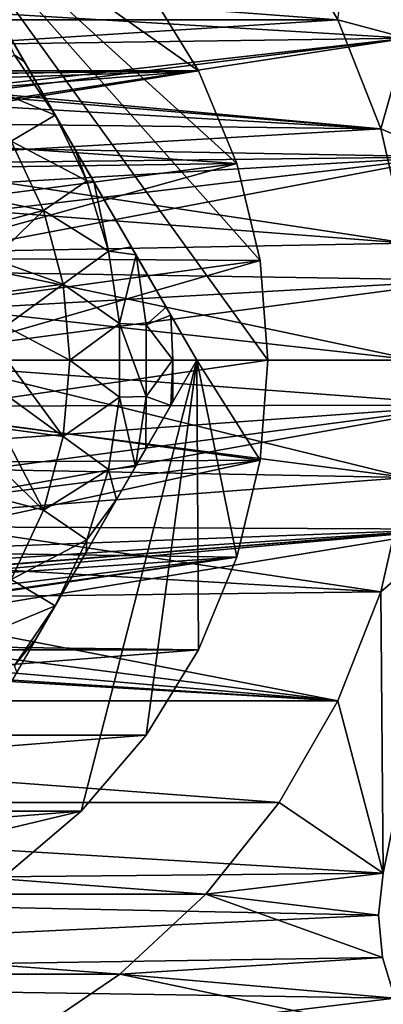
# Model space of a CAD drawing. Header units: inches. Extents: x -9.1 to 9.1, y 0 to 18.8.
# Tile 253 of 256: x 8.749 to 8.865, y 18.021 to 18.334. Entities that reach past the tile are written whole.
import ezdxf

# ---------------------------------------------------------------- set-up
doc = ezdxf.new("R2010")
doc.units = ezdxf.units.IN
doc.header["$LTSCALE"] = 65.185185
doc.header["$MEASUREMENT"] = 0
for name, color, linetype in [('212', 7, 'CONTINUOUS'), ('215', 7, 'CONTINUOUS'), ('216', 7, 'CONTINUOUS'), ('22', 7, 'CONTINUOUS'), ('43', 7, 'CONTINUOUS'), ('44', 7, 'CONTINUOUS'), ('45', 7, 'CONTINUOUS'), ('467', 7, 'CONTINUOUS'), ('468', 7, 'CONTINUOUS'), ('469', 7, 'CONTINUOUS'), ('470', 7, 'CONTINUOUS'), ('471', 7, 'CONTINUOUS'), ('476', 7, 'CONTINUOUS'), ('477', 7, 'CONTINUOUS'), ('483', 7, 'CONTINUOUS'), ('484', 7, 'CONTINUOUS'), ('506', 7, 'CONTINUOUS'), ('53', 7, 'CONTINUOUS'), ('792', 7, 'CONTINUOUS')]:
    doc.layers.add(name, color=color, linetype=linetype)

msp = doc.modelspace()

# ---------------------------------------------------------------- linework, layer by layer
at = {"layer": '212', "color": 252, "linetype": 'Continuous', "true_color": 0x969696}
for points in [[(8.41844, 18.36683, 6.407), (8.85024, 18.33447, 6.407), (8.39976, 18.33447, 6.407), (8.41844, 18.36683, 6.407)], [(8.83156, 18.36683, 6.407), (8.85024, 18.33447, 6.407), (8.41844, 18.36683, 6.407), (8.83156, 18.36683, 6.407)], [(8.39976, 18.33447, 6.407), (8.85024, 18.33447, 6.407), (8.63377, 18.32059, 6.407), (8.39976, 18.33447, 6.407)], [(8.85024, 18.33447, 6.407), (8.86389, 18.29969, 6.407), (8.63377, 18.32059, 6.407), (8.85024, 18.33447, 6.407)], [(8.63377, 18.32059, 6.407), (8.86389, 18.29969, 6.407), (8.651, 18.31737, 6.407), (8.63377, 18.32059, 6.407)], [(8.651, 18.31737, 6.407), (8.86389, 18.29969, 6.407), (8.66735, 18.31104, 6.407), (8.651, 18.31737, 6.407)], [(8.66735, 18.31104, 6.407), (8.86389, 18.29969, 6.407), (8.68225, 18.30181, 6.407), (8.66735, 18.31104, 6.407)], [(8.68225, 18.30181, 6.407), (8.86389, 18.29969, 6.407), (8.69521, 18.29, 6.407), (8.68225, 18.30181, 6.407)], [(8.86389, 18.29969, 6.407), (8.87221, 18.26326, 6.407), (8.69521, 18.29, 6.407), (8.86389, 18.29969, 6.407)], [(8.69521, 18.29, 6.407), (8.87221, 18.26326, 6.407), (8.70577, 18.27601, 6.407), (8.69521, 18.29, 6.407)], [(8.70577, 18.27601, 6.407), (8.87221, 18.26326, 6.407), (8.71358, 18.26032, 6.407), (8.70577, 18.27601, 6.407)], [(8.87221, 18.26326, 6.407), (8.875, 18.226, 6.407), (8.71358, 18.26032, 6.407), (8.87221, 18.26326, 6.407)], [(8.71358, 18.26032, 6.407), (8.875, 18.226, 6.407), (8.71838, 18.24346, 6.407), (8.71358, 18.26032, 6.407)], [(8.875, 18.226, 6.407), (8.72, 18.226, 6.407), (8.71838, 18.24346, 6.407), (8.875, 18.226, 6.407)], [(8.72, 18.226, 6.407), (8.87221, 18.18874, 6.407), (8.71838, 18.20854, 6.407), (8.72, 18.226, 6.407)], [(8.875, 18.226, 6.407), (8.87221, 18.18874, 6.407), (8.72, 18.226, 6.407), (8.875, 18.226, 6.407)], [(8.71838, 18.20854, 6.407), (8.87221, 18.18874, 6.407), (8.71358, 18.19168, 6.407), (8.71838, 18.20854, 6.407)], [(8.71358, 18.19168, 6.407), (8.87221, 18.18874, 6.407), (8.70577, 18.17599, 6.407), (8.71358, 18.19168, 6.407)], [(8.87221, 18.18874, 6.407), (8.86389, 18.15231, 6.407), (8.70577, 18.17599, 6.407), (8.87221, 18.18874, 6.407)], [(8.70577, 18.17599, 6.407), (8.86389, 18.15231, 6.407), (8.69521, 18.162, 6.407), (8.70577, 18.17599, 6.407)], [(8.69521, 18.162, 6.407), (8.86389, 18.15231, 6.407), (8.68225, 18.15019, 6.407), (8.69521, 18.162, 6.407)], [(8.68225, 18.15019, 6.407), (8.85024, 18.11753, 6.407), (8.66735, 18.14096, 6.407), (8.68225, 18.15019, 6.407)], [(8.86389, 18.15231, 6.407), (8.85024, 18.11753, 6.407), (8.68225, 18.15019, 6.407), (8.86389, 18.15231, 6.407)], [(8.66735, 18.14096, 6.407), (8.85024, 18.11753, 6.407), (8.651, 18.13463, 6.407), (8.66735, 18.14096, 6.407)], [(8.651, 18.13463, 6.407), (8.85024, 18.11753, 6.407), (8.63377, 18.13141, 6.407), (8.651, 18.13463, 6.407)], [(8.85024, 18.11753, 6.407), (8.39976, 18.11753, 6.407), (8.61623, 18.13141, 6.407), (8.85024, 18.11753, 6.407)], [(8.63377, 18.13141, 6.407), (8.85024, 18.11753, 6.407), (8.61623, 18.13141, 6.407), (8.63377, 18.13141, 6.407)], [(8.41844, 18.08517, 6.407), (8.39976, 18.11753, 6.407), (8.83156, 18.08517, 6.407), (8.41844, 18.08517, 6.407)], [(8.83156, 18.08517, 6.407), (8.39976, 18.11753, 6.407), (8.85024, 18.11753, 6.407), (8.83156, 18.08517, 6.407)], [(8.44174, 18.05596, 6.407), (8.41844, 18.08517, 6.407), (8.80826, 18.05596, 6.407), (8.44174, 18.05596, 6.407)], [(8.80826, 18.05596, 6.407), (8.41844, 18.08517, 6.407), (8.83156, 18.08517, 6.407), (8.80826, 18.05596, 6.407)], [(8.46913, 18.03054, 6.407), (8.44174, 18.05596, 6.407), (8.78087, 18.03054, 6.407), (8.46913, 18.03054, 6.407)], [(8.78087, 18.03054, 6.407), (8.44174, 18.05596, 6.407), (8.80826, 18.05596, 6.407), (8.78087, 18.03054, 6.407)], [(8.5, 18.00949, 6.407), (8.46913, 18.03054, 6.407), (8.75, 18.00949, 6.407), (8.5, 18.00949, 6.407)], [(8.75, 18.00949, 6.407), (8.46913, 18.03054, 6.407), (8.78087, 18.03054, 6.407), (8.75, 18.00949, 6.407)]]:
    msp.add_3dface(points, dxfattribs=at)
at = {"layer": '215', "color": 252, "linetype": 'Continuous', "true_color": 0x969696}
for points in [[(8.87221, 18.18874, 6.532), (8.86389, 18.15231, 6.532), (8.87221, 18.18874, 6.407), (8.87221, 18.18874, 6.532)], [(8.86389, 18.15231, 6.532), (8.86389, 18.15231, 6.407), (8.87221, 18.18874, 6.407), (8.86389, 18.15231, 6.532)], [(8.86389, 18.15231, 6.532), (8.85024, 18.11753, 6.532), (8.86389, 18.15231, 6.407), (8.86389, 18.15231, 6.532)], [(8.85024, 18.11753, 6.532), (8.85024, 18.11753, 6.407), (8.86389, 18.15231, 6.407), (8.85024, 18.11753, 6.532)], [(8.85024, 18.11753, 6.532), (8.83156, 18.08517, 6.532), (8.83156, 18.08517, 6.407), (8.85024, 18.11753, 6.532)], [(8.85024, 18.11753, 6.532), (8.83156, 18.08517, 6.407), (8.85024, 18.11753, 6.407), (8.85024, 18.11753, 6.532)], [(8.83156, 18.08517, 6.532), (8.80826, 18.05596, 6.532), (8.80826, 18.05596, 6.407), (8.83156, 18.08517, 6.532)], [(8.83156, 18.08517, 6.532), (8.80826, 18.05596, 6.407), (8.83156, 18.08517, 6.407), (8.83156, 18.08517, 6.532)], [(8.80826, 18.05596, 6.532), (8.78087, 18.03054, 6.532), (8.78087, 18.03054, 6.407), (8.80826, 18.05596, 6.532)], [(8.80826, 18.05596, 6.532), (8.78087, 18.03054, 6.407), (8.80826, 18.05596, 6.407), (8.80826, 18.05596, 6.532)], [(8.78087, 18.03054, 6.532), (8.75, 18.00949, 6.532), (8.75, 18.00949, 6.407), (8.78087, 18.03054, 6.532)], [(8.78087, 18.03054, 6.532), (8.75, 18.00949, 6.407), (8.78087, 18.03054, 6.407), (8.78087, 18.03054, 6.532)]]:
    msp.add_3dface(points, dxfattribs=at)
at = {"layer": '216', "color": 252, "linetype": 'Continuous', "true_color": 0x969696}
for points in [[(8.85024, 18.33447, 6.532), (8.85024, 18.33447, 6.407), (8.83156, 18.36683, 6.407), (8.85024, 18.33447, 6.532)], [(8.85024, 18.33447, 6.532), (8.86389, 18.29969, 6.532), (8.85024, 18.33447, 6.407), (8.85024, 18.33447, 6.532)], [(8.86389, 18.29969, 6.532), (8.86389, 18.29969, 6.407), (8.85024, 18.33447, 6.407), (8.86389, 18.29969, 6.532)], [(8.86389, 18.29969, 6.532), (8.87221, 18.26326, 6.532), (8.86389, 18.29969, 6.407), (8.86389, 18.29969, 6.532)], [(8.87221, 18.26326, 6.532), (8.87221, 18.26326, 6.407), (8.86389, 18.29969, 6.407), (8.87221, 18.26326, 6.532)]]:
    msp.add_3dface(points, dxfattribs=at)
at = {"layer": '22', "color": 253, "linetype": 'Continuous', "true_color": 0xaab4c3}
for points in [[(8.8541, 18.36409, 6.625), (8.3921, 18.35759, 6.625), (8.87205, 18.32857, 6.625), (8.8541, 18.36409, 6.625)], [(8.3921, 18.35759, 6.625), (8.37516, 18.32158, 6.625), (8.87205, 18.32857, 6.625), (8.3921, 18.35759, 6.625)], [(8.87205, 18.32857, 6.625), (8.37516, 18.32158, 6.625), (8.625, 18.3007, 6.625), (8.87205, 18.32857, 6.625)], [(8.63957, 18.29927, 6.625), (8.87205, 18.32857, 6.625), (8.625, 18.3007, 6.625), (8.63957, 18.29927, 6.625)], [(8.65359, 18.29502, 6.625), (8.87205, 18.32857, 6.625), (8.63957, 18.29927, 6.625), (8.65359, 18.29502, 6.625)], [(8.88454, 18.29078, 6.625), (8.87205, 18.32857, 6.625), (8.65359, 18.29502, 6.625), (8.88454, 18.29078, 6.625)], [(8.6665, 18.28811, 6.625), (8.88454, 18.29078, 6.625), (8.65359, 18.29502, 6.625), (8.6665, 18.28811, 6.625)], [(8.67782, 18.27882, 6.625), (8.88454, 18.29078, 6.625), (8.6665, 18.28811, 6.625), (8.67782, 18.27882, 6.625)], [(8.68711, 18.2675, 6.625), (8.88454, 18.29078, 6.625), (8.67782, 18.27882, 6.625), (8.68711, 18.2675, 6.625)], [(8.69402, 18.25459, 6.625), (8.88454, 18.29078, 6.625), (8.68711, 18.2675, 6.625), (8.69402, 18.25459, 6.625)], [(8.89128, 18.25156, 6.625), (8.88454, 18.29078, 6.625), (8.69402, 18.25459, 6.625), (8.89128, 18.25156, 6.625)], [(8.69827, 18.24057, 6.625), (8.89128, 18.25156, 6.625), (8.69402, 18.25459, 6.625), (8.69827, 18.24057, 6.625)], [(8.6997, 18.226, 6.625), (8.89128, 18.25156, 6.625), (8.69827, 18.24057, 6.625), (8.6997, 18.226, 6.625)], [(8.89212, 18.21176, 6.625), (8.89128, 18.25156, 6.625), (8.6997, 18.226, 6.625), (8.89212, 18.21176, 6.625)], [(8.69827, 18.21143, 6.625), (8.89212, 18.21176, 6.625), (8.6997, 18.226, 6.625), (8.69827, 18.21143, 6.625)], [(8.88705, 18.17229, 6.625), (8.89212, 18.21176, 6.625), (8.67782, 18.17318, 6.625), (8.88705, 18.17229, 6.625)], [(8.67782, 18.17318, 6.625), (8.89212, 18.21176, 6.625), (8.68711, 18.1845, 6.625), (8.67782, 18.17318, 6.625)], [(8.68711, 18.1845, 6.625), (8.89212, 18.21176, 6.625), (8.69402, 18.19741, 6.625), (8.68711, 18.1845, 6.625)], [(8.69402, 18.19741, 6.625), (8.89212, 18.21176, 6.625), (8.69827, 18.21143, 6.625), (8.69402, 18.19741, 6.625)], [(8.3765, 18.12698, 6.625), (8.39394, 18.09121, 6.625), (8.88705, 18.17229, 6.625), (8.3765, 18.12698, 6.625)], [(8.3765, 18.12698, 6.625), (8.88705, 18.17229, 6.625), (8.625, 18.1513, 6.625), (8.3765, 18.12698, 6.625)], [(8.88705, 18.17229, 6.625), (8.39394, 18.09121, 6.625), (8.8646, 18.06275, 6.625), (8.88705, 18.17229, 6.625)], [(8.625, 18.1513, 6.625), (8.88705, 18.17229, 6.625), (8.63957, 18.15273, 6.625), (8.625, 18.1513, 6.625)], [(8.63957, 18.15273, 6.625), (8.88705, 18.17229, 6.625), (8.65359, 18.15698, 6.625), (8.63957, 18.15273, 6.625)], [(8.65359, 18.15698, 6.625), (8.88705, 18.17229, 6.625), (8.6665, 18.16389, 6.625), (8.65359, 18.15698, 6.625)], [(8.6665, 18.16389, 6.625), (8.88705, 18.17229, 6.625), (8.67782, 18.17318, 6.625), (8.6665, 18.16389, 6.625)], [(8.39394, 18.09121, 6.625), (8.4165, 18.05842, 6.625), (8.8646, 18.06275, 6.625), (8.39394, 18.09121, 6.625)], [(8.8646, 18.06275, 6.625), (8.4165, 18.05842, 6.625), (8.8632, 18.04929, 6.625), (8.8646, 18.06275, 6.625)], [(8.4165, 18.05842, 6.625), (8.44367, 18.02934, 6.625), (8.8632, 18.04929, 6.625), (8.4165, 18.05842, 6.625)], [(8.8632, 18.04929, 6.625), (8.44367, 18.02934, 6.625), (8.86446, 18.03582, 6.625), (8.8632, 18.04929, 6.625)], [(8.86446, 18.03582, 6.625), (8.44367, 18.02934, 6.625), (8.86834, 18.02285, 6.625), (8.86446, 18.03582, 6.625)], [(8.44367, 18.02934, 6.625), (8.4942, 17.97747, 6.625), (8.86834, 18.02285, 6.625), (8.44367, 18.02934, 6.625)], [(8.86834, 18.02285, 6.625), (8.4942, 17.97747, 6.625), (8.87467, 18.0109, 6.625), (8.86834, 18.02285, 6.625)]]:
    msp.add_3dface(points, dxfattribs=at)
at = {"layer": '43', "color": 253, "linetype": 'Continuous', "true_color": 0xaab4c3}
for points in [[(8.8541, 18.36409, 6.625), (8.87205, 18.32857, 6.625), (8.8541, 18.36409, 6.532), (8.8541, 18.36409, 6.625)], [(8.8541, 18.36409, 6.532), (8.87205, 18.32857, 6.625), (8.87205, 18.32857, 6.532), (8.8541, 18.36409, 6.532)]]:
    msp.add_3dface(points, dxfattribs=at)
at = {"layer": '44', "color": 253, "linetype": 'Continuous', "true_color": 0xaab4c3}
for points in [[(8.88705, 18.17229, 6.625), (8.8646, 18.06275, 6.625), (8.88705, 18.17229, 6.532), (8.88705, 18.17229, 6.625)], [(8.88705, 18.17229, 6.532), (8.8646, 18.06275, 6.625), (8.8646, 18.06275, 6.532), (8.88705, 18.17229, 6.532)]]:
    msp.add_3dface(points, dxfattribs=at)
at = {"layer": '45', "color": 253, "linetype": 'Continuous', "true_color": 0xaab4c3}
for points in [[(8.8646, 18.06275, 6.625), (8.8632, 18.04929, 6.625), (8.8646, 18.06275, 6.532), (8.8646, 18.06275, 6.625)], [(8.8646, 18.06275, 6.532), (8.8632, 18.04929, 6.625), (8.8632, 18.04929, 6.532), (8.8646, 18.06275, 6.532)], [(8.8632, 18.04929, 6.625), (8.86446, 18.03582, 6.625), (8.8632, 18.04929, 6.532), (8.8632, 18.04929, 6.625)], [(8.8632, 18.04929, 6.532), (8.86446, 18.03582, 6.625), (8.86446, 18.03582, 6.532), (8.8632, 18.04929, 6.532)], [(8.86446, 18.03582, 6.625), (8.86834, 18.02285, 6.625), (8.86446, 18.03582, 6.532), (8.86446, 18.03582, 6.625)], [(8.86446, 18.03582, 6.532), (8.86834, 18.02285, 6.625), (8.86834, 18.02285, 6.532), (8.86446, 18.03582, 6.532)]]:
    msp.add_3dface(points, dxfattribs=at)
at = {"layer": '467', "color": 252, "linetype": 'Continuous', "true_color": 0x969696}
for points in [[(8.46077, 18.34532, 6.319), (8.44413, 18.31816, 6.319), (8.78923, 18.34532, 6.319), (8.46077, 18.34532, 6.319)], [(8.78923, 18.34532, 6.319), (8.44413, 18.31816, 6.319), (8.80587, 18.31816, 6.319), (8.78923, 18.34532, 6.319)], [(8.44413, 18.31816, 6.319), (8.61666, 18.31594, 6.319), (8.80587, 18.31816, 6.319), (8.44413, 18.31816, 6.319)], [(8.61666, 18.31594, 6.319), (8.63334, 18.31594, 6.319), (8.80587, 18.31816, 6.319), (8.61666, 18.31594, 6.319)], [(8.63334, 18.31594, 6.319), (8.64974, 18.31287, 6.319), (8.80587, 18.31816, 6.319), (8.63334, 18.31594, 6.319)], [(8.64974, 18.31287, 6.319), (8.66529, 18.30685, 6.319), (8.80587, 18.31816, 6.319), (8.64974, 18.31287, 6.319)], [(8.66529, 18.30685, 6.319), (8.67946, 18.29806, 6.319), (8.80587, 18.31816, 6.319), (8.66529, 18.30685, 6.319)], [(8.80587, 18.31816, 6.319), (8.67946, 18.29806, 6.319), (8.81806, 18.28873, 6.319), (8.80587, 18.31816, 6.319)], [(8.67946, 18.29806, 6.319), (8.69179, 18.28682, 6.319), (8.81806, 18.28873, 6.319), (8.67946, 18.29806, 6.319)], [(8.69179, 18.28682, 6.319), (8.70183, 18.2735, 6.319), (8.81806, 18.28873, 6.319), (8.69179, 18.28682, 6.319)], [(8.70183, 18.2735, 6.319), (8.70925, 18.25857, 6.319), (8.81806, 18.28873, 6.319), (8.70183, 18.2735, 6.319)], [(8.81806, 18.28873, 6.319), (8.70925, 18.25857, 6.319), (8.8255, 18.25776, 6.319), (8.81806, 18.28873, 6.319)], [(8.70925, 18.25857, 6.319), (8.7138, 18.24252, 6.319), (8.8255, 18.25776, 6.319), (8.70925, 18.25857, 6.319)], [(8.7138, 18.24252, 6.319), (8.71533, 18.226, 6.319), (8.8255, 18.25776, 6.319), (8.7138, 18.24252, 6.319)], [(8.8255, 18.25776, 6.319), (8.71533, 18.226, 6.319), (8.828, 18.226, 6.319), (8.8255, 18.25776, 6.319)], [(8.71533, 18.226, 6.319), (8.7138, 18.20948, 6.319), (8.828, 18.226, 6.319), (8.71533, 18.226, 6.319)], [(8.828, 18.226, 6.319), (8.7138, 18.20948, 6.319), (8.8255, 18.19424, 6.319), (8.828, 18.226, 6.319)], [(8.7138, 18.20948, 6.319), (8.70925, 18.19343, 6.319), (8.8255, 18.19424, 6.319), (8.7138, 18.20948, 6.319)], [(8.70183, 18.1785, 6.319), (8.69179, 18.16518, 6.319), (8.8255, 18.19424, 6.319), (8.70183, 18.1785, 6.319)], [(8.8255, 18.19424, 6.319), (8.69179, 18.16518, 6.319), (8.81806, 18.16327, 6.319), (8.8255, 18.19424, 6.319)], [(8.70925, 18.19343, 6.319), (8.70183, 18.1785, 6.319), (8.8255, 18.19424, 6.319), (8.70925, 18.19343, 6.319)], [(8.64974, 18.13913, 6.319), (8.63334, 18.13606, 6.319), (8.81806, 18.16327, 6.319), (8.64974, 18.13913, 6.319)], [(8.81806, 18.16327, 6.319), (8.63334, 18.13606, 6.319), (8.80587, 18.13384, 6.319), (8.81806, 18.16327, 6.319)], [(8.66529, 18.14515, 6.319), (8.64974, 18.13913, 6.319), (8.81806, 18.16327, 6.319), (8.66529, 18.14515, 6.319)], [(8.67946, 18.15394, 6.319), (8.66529, 18.14515, 6.319), (8.81806, 18.16327, 6.319), (8.67946, 18.15394, 6.319)], [(8.69179, 18.16518, 6.319), (8.67946, 18.15394, 6.319), (8.81806, 18.16327, 6.319), (8.69179, 18.16518, 6.319)], [(8.80587, 18.13384, 6.319), (8.63334, 18.13606, 6.319), (8.44413, 18.13384, 6.319), (8.80587, 18.13384, 6.319)], [(8.46077, 18.10668, 6.319), (8.80587, 18.13384, 6.319), (8.44413, 18.13384, 6.319), (8.46077, 18.10668, 6.319)], [(8.78923, 18.10668, 6.319), (8.80587, 18.13384, 6.319), (8.46077, 18.10668, 6.319), (8.78923, 18.10668, 6.319)], [(8.48146, 18.08246, 6.319), (8.78923, 18.10668, 6.319), (8.46077, 18.10668, 6.319), (8.48146, 18.08246, 6.319)], [(8.76854, 18.08246, 6.319), (8.78923, 18.10668, 6.319), (8.48146, 18.08246, 6.319), (8.76854, 18.08246, 6.319)], [(8.50568, 18.06177, 6.319), (8.76854, 18.08246, 6.319), (8.48146, 18.08246, 6.319), (8.50568, 18.06177, 6.319)], [(8.74432, 18.06177, 6.319), (8.76854, 18.08246, 6.319), (8.50568, 18.06177, 6.319), (8.74432, 18.06177, 6.319)]]:
    msp.add_3dface(points, dxfattribs=at)
at = {"layer": '468', "color": 252, "linetype": 'Continuous', "true_color": 0x969696}
for points in [[(8.8255, 18.25776, 6.294), (8.828, 18.226, 6.294), (8.71521, 18.38225, 6.294), (8.8255, 18.25776, 6.294)], [(8.71521, 18.38225, 6.294), (8.828, 18.226, 6.294), (8.80542, 18.226, 6.294), (8.71521, 18.38225, 6.294)], [(8.81806, 18.28873, 6.294), (8.8255, 18.25776, 6.294), (8.71521, 18.38225, 6.294), (8.81806, 18.28873, 6.294)], [(8.80587, 18.31816, 6.294), (8.81806, 18.28873, 6.294), (8.71521, 18.38225, 6.294), (8.80587, 18.31816, 6.294)], [(8.78923, 18.34532, 6.294), (8.80587, 18.31816, 6.294), (8.71521, 18.38225, 6.294), (8.78923, 18.34532, 6.294)], [(8.76854, 18.08246, 6.294), (8.71521, 18.06975, 6.294), (8.80542, 18.226, 6.294), (8.76854, 18.08246, 6.294)], [(8.78923, 18.10668, 6.294), (8.76854, 18.08246, 6.294), (8.80542, 18.226, 6.294), (8.78923, 18.10668, 6.294)], [(8.80587, 18.13384, 6.294), (8.78923, 18.10668, 6.294), (8.80542, 18.226, 6.294), (8.80587, 18.13384, 6.294)], [(8.81806, 18.16327, 6.294), (8.80587, 18.13384, 6.294), (8.80542, 18.226, 6.294), (8.81806, 18.16327, 6.294)], [(8.8255, 18.19424, 6.294), (8.81806, 18.16327, 6.294), (8.80542, 18.226, 6.294), (8.8255, 18.19424, 6.294)], [(8.828, 18.226, 6.294), (8.8255, 18.19424, 6.294), (8.80542, 18.226, 6.294), (8.828, 18.226, 6.294)], [(8.76854, 18.08246, 6.294), (8.74432, 18.06177, 6.294), (8.71521, 18.06975, 6.294), (8.76854, 18.08246, 6.294)]]:
    msp.add_3dface(points, dxfattribs=at)
at = {"layer": '469', "color": 252, "linetype": 'Continuous', "true_color": 0x969696}
for points in [[(8.78923, 18.34532, 6.319), (8.80587, 18.31816, 6.319), (8.78923, 18.34532, 6.294), (8.78923, 18.34532, 6.319)], [(8.80587, 18.31816, 6.319), (8.80587, 18.31816, 6.294), (8.78923, 18.34532, 6.294), (8.80587, 18.31816, 6.319)], [(8.80587, 18.31816, 6.319), (8.81806, 18.28873, 6.319), (8.80587, 18.31816, 6.294), (8.80587, 18.31816, 6.319)], [(8.81806, 18.28873, 6.319), (8.81806, 18.28873, 6.294), (8.80587, 18.31816, 6.294), (8.81806, 18.28873, 6.319)], [(8.81806, 18.28873, 6.319), (8.8255, 18.25776, 6.319), (8.81806, 18.28873, 6.294), (8.81806, 18.28873, 6.319)], [(8.8255, 18.25776, 6.319), (8.8255, 18.25776, 6.294), (8.81806, 18.28873, 6.294), (8.8255, 18.25776, 6.319)], [(8.8255, 18.25776, 6.319), (8.828, 18.226, 6.319), (8.8255, 18.25776, 6.294), (8.8255, 18.25776, 6.319)], [(8.828, 18.226, 6.319), (8.828, 18.226, 6.294), (8.8255, 18.25776, 6.294), (8.828, 18.226, 6.319)]]:
    msp.add_3dface(points, dxfattribs=at)
at = {"layer": '470', "color": 252, "linetype": 'Continuous', "true_color": 0x969696}
for points in [[(8.828, 18.226, 6.319), (8.8255, 18.19424, 6.319), (8.828, 18.226, 6.294), (8.828, 18.226, 6.319)], [(8.8255, 18.19424, 6.319), (8.8255, 18.19424, 6.294), (8.828, 18.226, 6.294), (8.8255, 18.19424, 6.319)], [(8.8255, 18.19424, 6.319), (8.81806, 18.16327, 6.319), (8.8255, 18.19424, 6.294), (8.8255, 18.19424, 6.319)], [(8.81806, 18.16327, 6.319), (8.81806, 18.16327, 6.294), (8.8255, 18.19424, 6.294), (8.81806, 18.16327, 6.319)], [(8.81806, 18.16327, 6.319), (8.80587, 18.13384, 6.319), (8.81806, 18.16327, 6.294), (8.81806, 18.16327, 6.319)], [(8.80587, 18.13384, 6.319), (8.80587, 18.13384, 6.294), (8.81806, 18.16327, 6.294), (8.80587, 18.13384, 6.319)], [(8.80587, 18.13384, 6.319), (8.78923, 18.10668, 6.319), (8.80587, 18.13384, 6.294), (8.80587, 18.13384, 6.319)], [(8.78923, 18.10668, 6.319), (8.78923, 18.10668, 6.294), (8.80587, 18.13384, 6.294), (8.78923, 18.10668, 6.319)], [(8.78923, 18.10668, 6.319), (8.76854, 18.08246, 6.319), (8.78923, 18.10668, 6.294), (8.78923, 18.10668, 6.319)], [(8.76854, 18.08246, 6.319), (8.76854, 18.08246, 6.294), (8.78923, 18.10668, 6.294), (8.76854, 18.08246, 6.319)], [(8.76854, 18.08246, 6.319), (8.74432, 18.06177, 6.319), (8.76854, 18.08246, 6.294), (8.76854, 18.08246, 6.319)], [(8.74432, 18.06177, 6.319), (8.74432, 18.06177, 6.294), (8.76854, 18.08246, 6.294), (8.74432, 18.06177, 6.319)]]:
    msp.add_3dface(points, dxfattribs=at)
at = {"layer": '471', "color": 252, "linetype": 'Continuous', "true_color": 0x969696}
for points in [[(8.74738, 18.32314, 6.194), (8.76032, 18.30412, 6.194), (8.73247, 18.31572, 6.194), (8.74738, 18.32314, 6.194)], [(8.73247, 18.31572, 6.194), (8.76032, 18.30412, 6.194), (8.74637, 18.29577, 6.194), (8.73247, 18.31572, 6.194)], [(8.76032, 18.30412, 6.194), (8.77042, 18.28315, 6.194), (8.74637, 18.29577, 6.194), (8.76032, 18.30412, 6.194)], [(8.74637, 18.29577, 6.194), (8.77042, 18.28315, 6.194), (8.75662, 18.27372, 6.194), (8.74637, 18.29577, 6.194)], [(8.77042, 18.28315, 6.194), (8.77732, 18.26081, 6.194), (8.75662, 18.27372, 6.194), (8.77042, 18.28315, 6.194)], [(8.75662, 18.27372, 6.194), (8.77732, 18.26081, 6.194), (8.76289, 18.25022, 6.194), (8.75662, 18.27372, 6.194)], [(8.77732, 18.26081, 6.194), (8.78081, 18.23769, 6.194), (8.76289, 18.25022, 6.194), (8.77732, 18.26081, 6.194)], [(8.76289, 18.25022, 6.194), (8.78081, 18.23769, 6.194), (8.765, 18.226, 6.194), (8.76289, 18.25022, 6.194)], [(8.78081, 18.23769, 6.194), (8.78081, 18.21431, 6.194), (8.765, 18.226, 6.194), (8.78081, 18.23769, 6.194)], [(8.765, 18.226, 6.194), (8.78081, 18.21431, 6.194), (8.76289, 18.20178, 6.194), (8.765, 18.226, 6.194)], [(8.78081, 18.21431, 6.194), (8.77732, 18.19119, 6.194), (8.76289, 18.20178, 6.194), (8.78081, 18.21431, 6.194)], [(8.76289, 18.20178, 6.194), (8.77732, 18.19119, 6.194), (8.75662, 18.17828, 6.194), (8.76289, 18.20178, 6.194)], [(8.77732, 18.19119, 6.194), (8.77042, 18.16885, 6.194), (8.75662, 18.17828, 6.194), (8.77732, 18.19119, 6.194)], [(8.75662, 18.17828, 6.194), (8.77042, 18.16885, 6.194), (8.74637, 18.15623, 6.194), (8.75662, 18.17828, 6.194)], [(8.77042, 18.16885, 6.194), (8.76032, 18.14787, 6.194), (8.74637, 18.15623, 6.194), (8.77042, 18.16885, 6.194)], [(8.74637, 18.15623, 6.194), (8.76032, 18.14787, 6.194), (8.73247, 18.13628, 6.194), (8.74637, 18.15623, 6.194)], [(8.76032, 18.14787, 6.194), (8.74738, 18.12886, 6.194), (8.73247, 18.13628, 6.194), (8.76032, 18.14787, 6.194)]]:
    msp.add_3dface(points, dxfattribs=at)
at = {"layer": '476', "color": 252, "linetype": 'Continuous', "true_color": 0x969696}
for points in [[(8.71521, 18.38225, 6.294), (8.80542, 18.226, 6.294), (8.71521, 18.38225, 6.20023), (8.71521, 18.38225, 6.294)], [(8.71521, 18.38225, 6.20023), (8.80542, 18.226, 6.294), (8.7229, 18.36893, 6.19698), (8.71521, 18.38225, 6.20023)], [(8.7229, 18.36893, 6.19698), (8.80542, 18.226, 6.294), (8.7235, 18.36789, 6.19679), (8.7229, 18.36893, 6.19698)], [(8.7235, 18.36789, 6.19679), (8.80542, 18.226, 6.294), (8.73152, 18.35399, 6.19507), (8.7235, 18.36789, 6.19679)], [(8.73152, 18.35399, 6.19507), (8.80542, 18.226, 6.294), (8.73471, 18.34848, 6.19467), (8.73152, 18.35399, 6.19507)], [(8.73471, 18.34848, 6.19467), (8.80542, 18.226, 6.294), (8.74083, 18.33788, 6.19423), (8.73471, 18.34848, 6.19467)], [(8.74083, 18.33788, 6.19423), (8.80542, 18.226, 6.294), (8.7505, 18.32112, 6.19402), (8.74083, 18.33788, 6.19423)], [(8.80542, 18.226, 6.294), (8.76032, 18.30412, 6.194), (8.7505, 18.32112, 6.19402), (8.80542, 18.226, 6.294)], [(8.76032, 18.30412, 6.194), (8.80542, 18.226, 6.294), (8.76646, 18.29349, 6.194), (8.76032, 18.30412, 6.194)], [(8.76646, 18.29349, 6.194), (8.80542, 18.226, 6.294), (8.77257, 18.2829, 6.19404), (8.76646, 18.29349, 6.194)], [(8.77257, 18.2829, 6.19404), (8.80542, 18.226, 6.294), (8.78453, 18.26218, 6.19454), (8.77257, 18.2829, 6.19404)], [(8.78453, 18.26218, 6.19454), (8.80542, 18.226, 6.294), (8.78603, 18.25959, 6.19469), (8.78453, 18.26218, 6.19454)], [(8.78603, 18.25959, 6.19469), (8.80542, 18.226, 6.294), (8.79567, 18.24289, 6.19638), (8.78603, 18.25959, 6.19469)], [(8.79567, 18.24289, 6.19638), (8.80542, 18.226, 6.294), (8.79709, 18.24043, 6.19678), (8.79567, 18.24289, 6.19638)], [(8.80542, 18.226, 6.294), (8.80542, 18.226, 6.20023), (8.79709, 18.24043, 6.19678), (8.80542, 18.226, 6.294)]]:
    msp.add_3dface(points, dxfattribs=at)
at = {"layer": '477', "color": 252, "linetype": 'Continuous', "true_color": 0x969696}
for points in [[(8.80542, 18.226, 6.294), (8.71521, 18.06975, 6.294), (8.80542, 18.226, 6.20023), (8.80542, 18.226, 6.294)], [(8.80542, 18.226, 6.20023), (8.71521, 18.06975, 6.294), (8.79777, 18.21275, 6.19699), (8.80542, 18.226, 6.20023)], [(8.79777, 18.21275, 6.19699), (8.71521, 18.06975, 6.294), (8.79713, 18.21163, 6.19679), (8.79777, 18.21275, 6.19699)], [(8.79713, 18.21163, 6.19679), (8.71521, 18.06975, 6.294), (8.78916, 18.19783, 6.19507), (8.79713, 18.21163, 6.19679)], [(8.78916, 18.19783, 6.19507), (8.71521, 18.06975, 6.294), (8.78592, 18.19222, 6.19467), (8.78916, 18.19783, 6.19507)], [(8.78592, 18.19222, 6.19467), (8.71521, 18.06975, 6.294), (8.77985, 18.18171, 6.19423), (8.78592, 18.19222, 6.19467)], [(8.77985, 18.18171, 6.19423), (8.71521, 18.06975, 6.294), (8.77015, 18.16491, 6.19402), (8.77985, 18.18171, 6.19423)], [(8.71521, 18.06975, 6.294), (8.76032, 18.14787, 6.194), (8.77015, 18.16491, 6.19402), (8.71521, 18.06975, 6.294)], [(8.76032, 18.14787, 6.194), (8.71521, 18.06975, 6.294), (8.75418, 18.13725, 6.194), (8.76032, 18.14787, 6.194)], [(8.75418, 18.13725, 6.194), (8.71521, 18.06975, 6.294), (8.74808, 18.12668, 6.19404), (8.75418, 18.13725, 6.194)]]:
    msp.add_3dface(points, dxfattribs=at)
at = {"layer": '483', "color": 252, "linetype": 'Continuous', "true_color": 0x969696}
for points in [[(8.77042, 18.28315, 6.194), (8.76032, 18.30412, 6.194), (8.76646, 18.29349, 6.194), (8.77042, 18.28315, 6.194)], [(8.77042, 18.28315, 6.194), (8.76646, 18.29349, 6.194), (8.77257, 18.2829, 6.19404), (8.77042, 18.28315, 6.194)], [(8.77732, 18.26081, 6.194), (8.77042, 18.28315, 6.194), (8.77257, 18.2829, 6.19404), (8.77732, 18.26081, 6.194)], [(8.77732, 18.26081, 6.194), (8.77257, 18.2829, 6.19404), (8.78453, 18.26218, 6.19454), (8.77732, 18.26081, 6.194)], [(8.77732, 18.26081, 6.194), (8.78453, 18.26218, 6.19454), (8.78603, 18.25959, 6.19469), (8.77732, 18.26081, 6.194)], [(8.78081, 18.23769, 6.194), (8.77732, 18.26081, 6.194), (8.78603, 18.25959, 6.19469), (8.78081, 18.23769, 6.194)], [(8.78081, 18.23769, 6.194), (8.78603, 18.25959, 6.19469), (8.78923, 18.23727, 6.19471), (8.78081, 18.23769, 6.194)], [(8.78603, 18.25959, 6.19469), (8.79567, 18.24289, 6.19638), (8.78923, 18.23727, 6.19471), (8.78603, 18.25959, 6.19469)], [(8.79567, 18.24289, 6.19638), (8.79709, 18.24043, 6.19678), (8.78923, 18.23727, 6.19471), (8.79567, 18.24289, 6.19638)], [(8.78923, 18.23727, 6.19471), (8.79709, 18.24043, 6.19678), (8.79776, 18.22611, 6.19681), (8.78923, 18.23727, 6.19471)], [(8.79709, 18.24043, 6.19678), (8.80542, 18.226, 6.20023), (8.79776, 18.22611, 6.19681), (8.79709, 18.24043, 6.19678)], [(8.78081, 18.21431, 6.194), (8.78081, 18.23769, 6.194), (8.78922, 18.21449, 6.19471), (8.78081, 18.21431, 6.194)], [(8.78922, 18.21449, 6.19471), (8.78081, 18.23769, 6.194), (8.78923, 18.23727, 6.19471), (8.78922, 18.21449, 6.19471)], [(8.78922, 18.21449, 6.19471), (8.78923, 18.23727, 6.19471), (8.79776, 18.22611, 6.19681), (8.78922, 18.21449, 6.19471)], [(8.79713, 18.21163, 6.19679), (8.78922, 18.21449, 6.19471), (8.79776, 18.22611, 6.19681), (8.79713, 18.21163, 6.19679)], [(8.79777, 18.21275, 6.19699), (8.79713, 18.21163, 6.19679), (8.79776, 18.22611, 6.19681), (8.79777, 18.21275, 6.19699)], [(8.80542, 18.226, 6.20023), (8.79777, 18.21275, 6.19699), (8.79776, 18.22611, 6.19681), (8.80542, 18.226, 6.20023)], [(8.77732, 18.19119, 6.194), (8.78081, 18.21431, 6.194), (8.78592, 18.19222, 6.19467), (8.77732, 18.19119, 6.194)], [(8.78592, 18.19222, 6.19467), (8.78081, 18.21431, 6.194), (8.78922, 18.21449, 6.19471), (8.78592, 18.19222, 6.19467)], [(8.78916, 18.19783, 6.19507), (8.78592, 18.19222, 6.19467), (8.78922, 18.21449, 6.19471), (8.78916, 18.19783, 6.19507)], [(8.79713, 18.21163, 6.19679), (8.78916, 18.19783, 6.19507), (8.78922, 18.21449, 6.19471), (8.79713, 18.21163, 6.19679)], [(8.77042, 18.16885, 6.194), (8.77732, 18.19119, 6.194), (8.77985, 18.18171, 6.19423), (8.77042, 18.16885, 6.194)], [(8.77732, 18.19119, 6.194), (8.78592, 18.19222, 6.19467), (8.77985, 18.18171, 6.19423), (8.77732, 18.19119, 6.194)], [(8.77042, 18.16885, 6.194), (8.77985, 18.18171, 6.19423), (8.77015, 18.16491, 6.19402), (8.77042, 18.16885, 6.194)], [(8.76032, 18.14787, 6.194), (8.77042, 18.16885, 6.194), (8.77015, 18.16491, 6.19402), (8.76032, 18.14787, 6.194)]]:
    msp.add_3dface(points, dxfattribs=at)
at = {"layer": '484', "color": 252, "linetype": 'Continuous', "true_color": 0x969696}
for points in [[(8.74738, 18.32314, 6.194), (8.74083, 18.33788, 6.19423), (8.7505, 18.32112, 6.19402), (8.74738, 18.32314, 6.194)], [(8.76032, 18.30412, 6.194), (8.74738, 18.32314, 6.194), (8.7505, 18.32112, 6.19402), (8.76032, 18.30412, 6.194)]]:
    msp.add_3dface(points, dxfattribs=at)
at = {"layer": '506', "color": 252, "linetype": 'Continuous', "true_color": 0x969696}
for points in [[(8.74637, 18.29577, 6.194), (8.75662, 18.27372, 6.194), (8.73286, 18.27859, 6.214), (8.74637, 18.29577, 6.194)], [(8.75662, 18.27372, 6.194), (8.73718, 18.2686, 6.214), (8.73286, 18.27859, 6.214), (8.75662, 18.27372, 6.194)], [(8.75662, 18.27372, 6.194), (8.74058, 18.25826, 6.214), (8.73718, 18.2686, 6.214), (8.75662, 18.27372, 6.194)], [(8.75662, 18.27372, 6.194), (8.76289, 18.25022, 6.194), (8.74058, 18.25826, 6.214), (8.75662, 18.27372, 6.194)], [(8.76289, 18.25022, 6.194), (8.74303, 18.24765, 6.214), (8.74058, 18.25826, 6.214), (8.76289, 18.25022, 6.194)], [(8.76289, 18.25022, 6.194), (8.74451, 18.23687, 6.214), (8.74303, 18.24765, 6.214), (8.76289, 18.25022, 6.194)], [(8.76289, 18.25022, 6.194), (8.765, 18.226, 6.194), (8.74451, 18.23687, 6.214), (8.76289, 18.25022, 6.194)], [(8.765, 18.226, 6.194), (8.745, 18.226, 6.214), (8.74451, 18.23687, 6.214), (8.765, 18.226, 6.194)], [(8.76289, 18.20178, 6.194), (8.74451, 18.21513, 6.214), (8.745, 18.226, 6.214), (8.76289, 18.20178, 6.194)], [(8.765, 18.226, 6.194), (8.76289, 18.20178, 6.194), (8.745, 18.226, 6.214), (8.765, 18.226, 6.194)], [(8.76289, 18.20178, 6.194), (8.74303, 18.20435, 6.214), (8.74451, 18.21513, 6.214), (8.76289, 18.20178, 6.194)], [(8.75662, 18.17828, 6.194), (8.74058, 18.19374, 6.214), (8.74303, 18.20435, 6.214), (8.75662, 18.17828, 6.194)], [(8.76289, 18.20178, 6.194), (8.75662, 18.17828, 6.194), (8.74303, 18.20435, 6.214), (8.76289, 18.20178, 6.194)], [(8.75662, 18.17828, 6.194), (8.73718, 18.1834, 6.214), (8.74058, 18.19374, 6.214), (8.75662, 18.17828, 6.194)], [(8.75662, 18.17828, 6.194), (8.74637, 18.15623, 6.194), (8.73718, 18.1834, 6.214), (8.75662, 18.17828, 6.194)]]:
    msp.add_3dface(points, dxfattribs=at)
at = {"layer": '53', "color": 253, "linetype": 'Continuous', "true_color": 0xaab4c3}
for points in [[(8.8541, 18.36409, 6.532), (8.87205, 18.32857, 6.532), (8.85024, 18.33447, 6.532), (8.8541, 18.36409, 6.532)], [(8.85024, 18.33447, 6.532), (8.87205, 18.32857, 6.532), (8.86389, 18.29969, 6.532), (8.85024, 18.33447, 6.532)], [(8.87205, 18.32857, 6.532), (8.88454, 18.29078, 6.532), (8.86389, 18.29969, 6.532), (8.87205, 18.32857, 6.532)], [(8.86389, 18.29969, 6.532), (8.88454, 18.29078, 6.532), (8.87221, 18.26326, 6.532), (8.86389, 18.29969, 6.532)], [(8.87221, 18.18874, 6.532), (8.88705, 18.17229, 6.532), (8.86389, 18.15231, 6.532), (8.87221, 18.18874, 6.532)], [(8.88705, 18.17229, 6.532), (8.8646, 18.06275, 6.532), (8.86389, 18.15231, 6.532), (8.88705, 18.17229, 6.532)], [(8.86389, 18.15231, 6.532), (8.8646, 18.06275, 6.532), (8.85024, 18.11753, 6.532), (8.86389, 18.15231, 6.532)], [(8.85024, 18.11753, 6.532), (8.8646, 18.06275, 6.532), (8.83156, 18.08517, 6.532), (8.85024, 18.11753, 6.532)], [(8.83156, 18.08517, 6.532), (8.8646, 18.06275, 6.532), (8.80826, 18.05596, 6.532), (8.83156, 18.08517, 6.532)], [(8.8646, 18.06275, 6.532), (8.8632, 18.04929, 6.532), (8.80826, 18.05596, 6.532), (8.8646, 18.06275, 6.532)], [(8.80826, 18.05596, 6.532), (8.86446, 18.03582, 6.532), (8.78087, 18.03054, 6.532), (8.80826, 18.05596, 6.532)], [(8.8632, 18.04929, 6.532), (8.86446, 18.03582, 6.532), (8.80826, 18.05596, 6.532), (8.8632, 18.04929, 6.532)], [(8.86446, 18.03582, 6.532), (8.86834, 18.02285, 6.532), (8.78087, 18.03054, 6.532), (8.86446, 18.03582, 6.532)], [(8.78087, 18.03054, 6.532), (8.87467, 18.0109, 6.532), (8.75, 18.00949, 6.532), (8.78087, 18.03054, 6.532)], [(8.86834, 18.02285, 6.532), (8.87467, 18.0109, 6.532), (8.78087, 18.03054, 6.532), (8.86834, 18.02285, 6.532)]]:
    msp.add_3dface(points, dxfattribs=at)
at = {"layer": '792', "color": 252, "linetype": 'Continuous', "true_color": 0x969696}
for points in [[(8.74738, 18.12886, 6.194), (8.76032, 18.14787, 6.194), (8.75418, 18.13725, 6.194), (8.74738, 18.12886, 6.194)], [(8.74738, 18.12886, 6.194), (8.75418, 18.13725, 6.194), (8.74808, 18.12668, 6.19404), (8.74738, 18.12886, 6.194)]]:
    msp.add_3dface(points, dxfattribs=at)

doc.saveas('drawing.dxf')
